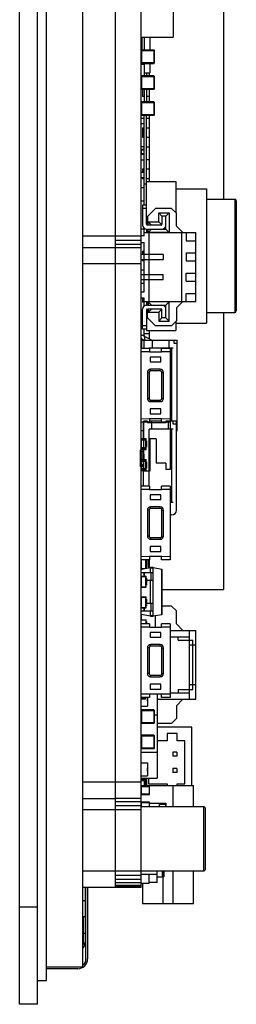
# Model space of a CAD drawing. Header units: inches. Extents: x -13 to 240, y -18 to 126.
# Tile 6 of 112: x 115 to 129, y 17 to 78. Entities that reach past the tile are written whole.
import ezdxf

# ---------------------------------------------------------------- set-up
doc = ezdxf.new("R2010")
doc.units = ezdxf.units.IN
doc.header["$LTSCALE"] = 1.21
doc.header["$MEASUREMENT"] = 0
doc.layers.get('0').update_dxf_attribs({"linetype": 'CONTINUOUS'})
doc.layers.add('6871XX149022_PATTE2_1', color=7, linetype='CONTINUOUS')
doc.layers.add('6871XX149022_PATTE_1', color=7, linetype='CONTINUOUS')

msp = doc.modelspace()

# ---------------------------------------------------------------- linework, layer by layer
at = {"color": 7, "linetype": 'Continuous'}
for p, q in [((115.381, 17.246), (115.381, 109.686)), ((116.481, 17.246), (116.481, 109.686)), ((117.031, 18.726), (117.031, 102.836)), ((119.281, 19.546), (119.281, 102.466)), ((121.281, 102.475), (121.281, 24.466)), ((122.881, 102.475), (122.881, 24.458)), ((127.981, 84.055), (127.981, 66.966)), ((124.881, 82.466), (124.881, 76.966)), ((122.881, 76.966), (124.881, 76.966)), ((122.931, 76.795), (122.881, 76.795)), ((122.912, 76.247), (122.912, 76.856)), ((122.931, 76.856), (122.912, 76.856)), ((122.912, 76.826), (122.931, 76.826)), ((122.931, 76.966), (122.931, 76.176)), ((123.081, 76.966), (123.081, 76.176)), ((123.431, 76.966), (123.431, 76.176)), ((122.931, 76.308), (122.881, 76.308)), ((122.931, 76.277), (122.881, 76.277)), ((122.897, 76.146), (122.897, 75.386)), ((122.897, 76.146), (123.717, 76.146)), ((122.912, 76.247), (122.931, 76.247)), ((122.927, 75.356), (122.927, 76.176)), ((123.687, 76.176), (122.927, 76.176)), ((123.687, 76.176), (123.687, 75.356)), ((123.717, 75.386), (123.717, 76.146)), ((123.081, 75.285), (122.882, 75.285)), ((123.717, 75.386), (122.897, 75.386)), ((122.927, 75.356), (123.687, 75.356)), ((123.081, 75.356), (123.081, 74.576)), ((123.431, 75.356), (123.431, 74.766)), ((122.882, 74.485), (122.897, 74.485)), ((122.897, 74.546), (122.897, 73.786)), ((122.897, 74.546), (123.717, 74.546)), ((122.927, 73.756), (122.927, 74.576)), ((123.687, 74.576), (122.927, 74.576)), ((123.081, 74.766), (123.431, 74.766)), ((123.231, 74.766), (123.231, 74.576)), ((123.381, 74.766), (123.381, 74.576)), ((123.687, 74.576), (123.687, 73.756)), ((123.717, 73.786), (123.717, 74.546)), ((123.717, 73.786), (122.897, 73.786)), ((122.927, 73.756), (123.687, 73.756)), ((122.981, 73.756), (122.981, 73.315)), ((123.081, 73.756), (123.081, 72.976)), ((123.231, 73.756), (123.231, 72.976)), ((123.381, 73.756), (123.381, 72.976)), ((122.927, 72.156), (122.927, 72.976)), ((123.687, 72.976), (122.927, 72.976)), ((123.081, 73.315), (122.981, 73.315)), ((123.381, 73.315), (123.231, 73.315)), ((123.687, 72.976), (123.687, 72.156)), ((122.897, 72.745), (122.882, 72.745)), ((122.897, 72.946), (122.897, 72.186)), ((122.897, 72.946), (123.717, 72.946)), ((123.717, 72.186), (123.717, 72.946)), ((122.881, 71.964), (123.081, 71.964)), ((123.717, 72.186), (122.897, 72.186)), ((122.927, 72.156), (123.687, 72.156)), ((123.081, 66.601), (123.081, 72.156)), ((123.231, 65.421), (123.231, 72.156)), ((123.376, 71.945), (123.231, 71.945)), ((123.381, 72.156), (123.381, 68.066)), ((122.881, 71.634), (123.081, 71.634)), ((122.981, 71.375), (122.981, 70.775)), ((122.981, 71.375), (123.081, 71.375)), ((123.231, 71.375), (123.381, 71.375)), ((123.081, 70.775), (122.981, 70.775)), ((123.381, 70.775), (123.231, 70.775)), ((122.881, 70.016), (123.081, 70.016)), ((123.081, 70.205), (122.882, 70.205)), ((122.912, 69.741), (122.912, 70.046)), ((123.081, 70.046), (122.912, 70.046)), ((123.231, 70.205), (123.376, 70.205)), ((123.081, 69.772), (122.881, 69.772)), ((122.882, 69.405), (123.081, 69.405)), ((122.912, 69.741), (123.081, 69.741)), ((123.376, 69.405), (123.231, 69.405)), ((122.981, 68.835), (122.981, 68.631)), ((122.981, 68.835), (123.081, 68.835)), ((123.231, 68.835), (123.381, 68.835)), ((122.881, 68.631), (123.081, 68.631)), ((122.881, 68.631), (123.081, 68.631)), ((122.881, 68.301), (123.081, 68.301)), ((122.981, 68.301), (122.981, 68.235)), ((123.081, 68.235), (122.981, 68.235)), ((123.381, 68.235), (123.231, 68.235)), ((123.081, 67.665), (122.882, 67.665)), ((123.081, 67.917), (123.231, 67.917)), ((123.231, 68.066), (125.031, 68.066)), ((125.031, 68.066), (125.031, 66.151)), ((125.031, 67.616), (126.931, 67.616)), ((126.931, 67.616), (126.931, 59.316)), ((126.931, 66.966), (128.681, 66.966)), ((128.681, 66.966), (128.681, 59.966)), ((122.882, 66.865), (123.081, 66.865)), ((122.981, 66.601), (122.981, 65.371)), ((123.231, 66.601), (122.981, 66.601)), ((123.231, 66.401), (122.981, 66.401)), ((123.281, 65.901), (123.781, 66.401)), ((124.781, 66.401), (123.781, 66.401)), ((124.781, 66.401), (125.081, 66.101)), ((128.781, 66.866), (128.781, 60.066)), ((123.281, 65.901), (123.281, 65.371)), ((123.981, 65.571), (123.981, 66.121)), ((124.181, 65.921), (123.981, 66.121)), ((123.981, 66.121), (124.631, 66.121)), ((124.181, 65.921), (124.181, 65.421)), ((124.431, 65.921), (124.181, 65.921)), ((124.431, 65.921), (124.631, 66.121)), ((124.431, 65.121), (124.431, 65.921)), ((124.631, 66.121), (124.631, 64.921)), ((125.081, 65.301), (125.081, 66.101)), ((123.081, 65.125), (122.882, 65.125)), ((123.081, 64.701), (123.081, 65.174)), ((123.231, 65.121), (123.231, 64.901)), ((123.231, 65.121), (123.281, 65.121)), ((123.281, 65.121), (123.281, 64.901)), ((123.331, 65.371), (123.331, 65.571)), ((123.531, 65.371), (123.331, 65.571)), ((123.331, 65.571), (123.981, 65.571)), ((124.131, 65.371), (123.331, 65.371)), ((123.531, 65.121), (123.331, 64.921)), ((123.331, 64.921), (123.331, 65.121)), ((123.331, 65.121), (124.431, 65.121)), ((124.167, 65.386), (123.981, 65.571)), ((124.431, 65.121), (124.631, 64.921)), ((125.081, 65.301), (125.481, 64.901)), ((122.881, 64.681), (119.281, 64.681)), ((123.081, 64.701), (122.881, 64.701)), ((123.081, 64.901), (126.281, 64.901)), ((124.631, 64.921), (123.331, 64.921)), ((123.381, 60.651), (123.381, 64.901)), ((125.381, 64.901), (125.381, 60.651)), ((125.681, 64.901), (125.681, 64.401)), ((126.281, 60.651), (126.281, 64.901)), ((122.881, 63.973), (119.281, 63.973)), ((122.881, 64.42), (121.281, 64.42)), ((122.881, 64.176), (121.281, 64.176)), ((122.881, 64.301), (123.081, 64.301)), ((123.081, 61.251), (123.081, 64.301)), ((125.681, 64.401), (126.281, 64.401)), ((124.256, 63.561), (122.881, 63.561)), ((122.881, 63.241), (124.256, 63.241)), ((122.981, 63.755), (122.981, 63.561)), ((122.981, 63.755), (123.081, 63.755)), ((122.981, 63.241), (122.981, 63.155)), ((124.256, 63.561), (124.256, 63.241)), ((125.681, 63.651), (125.681, 63.151)), ((125.681, 63.651), (126.281, 63.651)), ((122.881, 62.966), (119.281, 62.966)), ((123.081, 63.155), (122.981, 63.155)), ((125.681, 63.151), (126.281, 63.151)), ((122.881, 62.311), (124.256, 62.311)), ((123.081, 62.585), (122.882, 62.585)), ((124.256, 61.991), (124.256, 62.311)), ((125.681, 61.901), (125.681, 62.401)), ((125.681, 62.401), (126.281, 62.401)), ((124.256, 61.991), (122.881, 61.991)), ((122.882, 61.785), (123.081, 61.785)), ((125.681, 61.901), (126.281, 61.901)), ((122.881, 61.251), (123.081, 61.251)), ((123.081, 60.851), (122.881, 60.851)), ((122.981, 60.851), (122.981, 60.615)), ((123.081, 60.379), (123.081, 60.851)), ((125.681, 60.651), (125.681, 61.151)), ((125.681, 61.151), (126.281, 61.151)), ((123.081, 60.615), (122.981, 60.615)), ((123.081, 60.651), (126.281, 60.651)), ((123.231, 60.651), (123.231, 60.431)), ((123.231, 60.431), (123.281, 60.431)), ((123.281, 60.431), (123.281, 60.651)), ((123.331, 60.631), (123.331, 60.431)), ((123.531, 60.431), (123.331, 60.631)), ((124.631, 60.631), (123.331, 60.631)), ((123.331, 60.431), (124.431, 60.431)), ((124.431, 60.431), (124.631, 60.631)), ((124.431, 59.631), (124.431, 60.431)), ((124.631, 59.431), (124.631, 60.631)), ((125.081, 60.251), (125.481, 60.651)), ((125.081, 60.251), (125.081, 59.451)), ((122.981, 60.045), (122.882, 60.045)), ((122.981, 58.951), (122.981, 60.181)), ((123.231, 60.131), (123.231, 58.866)), ((123.281, 59.651), (123.281, 60.181)), ((123.281, 59.651), (123.781, 59.151)), ((123.531, 60.181), (123.331, 59.981)), ((123.331, 60.181), (123.331, 59.981)), ((124.131, 60.181), (123.331, 60.181)), ((123.331, 59.981), (123.981, 59.981)), ((124.167, 60.167), (123.981, 59.981)), ((123.981, 59.981), (123.981, 59.431)), ((124.181, 59.631), (123.981, 59.431)), ((124.181, 59.631), (124.181, 60.131)), ((124.431, 59.631), (124.181, 59.631)), ((124.431, 59.631), (124.631, 59.431)), ((126.931, 59.966), (128.681, 59.966)), ((127.981, 59.966), (127.981, 42.855)), ((122.882, 59.245), (122.981, 59.245)), ((123.231, 59.151), (122.981, 59.151)), ((124.781, 59.151), (123.781, 59.151)), ((123.981, 59.431), (124.631, 59.431)), ((124.781, 59.151), (125.081, 59.451)), ((125.031, 59.401), (125.031, 58.866)), ((125.031, 59.316), (126.931, 59.316)), ((122.981, 58.966), (122.881, 58.966)), ((122.881, 58.566), (122.988, 58.566)), ((123.231, 58.951), (122.981, 58.951)), ((123.081, 58.552), (123.081, 58.951)), ((123.081, 58.675), (123.381, 58.675)), ((123.086, 58.483), (123.124, 58.266)), ((123.508, 58.277), (123.137, 58.462)), ((123.231, 58.866), (125.031, 58.866)), ((123.381, 58.866), (123.381, 58.34)), ((122.931, 57.741), (122.931, 58.266)), ((122.931, 58.266), (125.131, 58.266)), ((122.937, 58.339), (123.026, 58.294)), ((123.081, 57.741), (123.081, 58.266)), ((123.581, 58.266), (123.581, 57.766)), ((124.631, 57.766), (124.631, 58.266)), ((124.931, 58.066), (124.931, 58.266)), ((125.131, 58.066), (124.931, 58.066)), ((125.131, 52.766), (125.131, 58.266)), ((123.409, 57.741), (122.881, 57.741)), ((123.409, 57.537), (122.881, 57.541)), ((123.381, 57.741), (123.381, 57.766)), ((124.881, 57.766), (123.381, 57.766)), ((123.409, 57.741), (123.409, 57.534)), ((123.409, 57.537), (124.154, 57.537)), ((123.456, 57.216), (123.456, 56.916)), ((124.106, 57.216), (123.456, 57.216)), ((124.106, 56.916), (124.106, 57.216)), ((124.154, 57.534), (124.154, 57.741)), ((124.681, 57.741), (124.154, 57.741)), ((124.681, 57.541), (124.154, 57.537)), ((124.681, 57.741), (124.681, 53.191)), ((124.781, 57.766), (124.781, 53.266)), ((123.456, 56.916), (124.106, 56.916)), ((123.281, 56.266), (123.281, 54.666)), ((123.381, 56.266), (123.281, 56.266)), ((123.381, 56.266), (123.381, 54.666)), ((123.481, 56.366), (123.481, 56.466)), ((124.081, 56.466), (123.481, 56.466)), ((124.081, 56.366), (123.481, 56.366)), ((124.081, 56.366), (124.081, 56.466)), ((124.181, 54.666), (124.181, 56.266)), ((124.181, 56.266), (124.281, 56.266)), ((124.281, 54.666), (124.281, 56.266)), ((123.381, 54.666), (123.281, 54.666)), ((123.481, 54.566), (123.481, 54.466)), ((123.481, 54.566), (124.081, 54.566)), ((123.481, 54.466), (124.081, 54.466)), ((124.081, 54.566), (124.081, 54.466)), ((124.181, 54.666), (124.281, 54.666)), ((123.456, 54.016), (123.456, 53.716)), ((124.106, 54.016), (123.456, 54.016)), ((123.456, 53.716), (124.106, 53.716)), ((124.106, 53.716), (124.106, 54.016)), ((123.409, 53.394), (122.881, 53.391)), ((123.409, 53.191), (122.881, 53.191)), ((123.031, 52.191), (123.031, 53.191)), ((123.409, 53.398), (123.409, 53.191)), ((124.154, 53.394), (123.409, 53.394)), ((123.458, 53.277), (123.409, 53.301)), ((124.154, 53.266), (123.409, 53.266)), ((123.531, 53.266), (123.531, 52.766)), ((124.154, 53.191), (124.154, 53.398)), ((124.681, 53.391), (124.154, 53.394)), ((124.681, 53.191), (124.154, 53.191)), ((124.581, 52.766), (124.581, 53.191)), ((125.081, 53.266), (124.681, 53.266)), ((124.881, 53.066), (124.881, 53.266)), ((125.081, 53.066), (124.881, 53.066)), ((125.081, 47.766), (125.081, 53.266)), ((123.031, 52.666), (122.881, 52.666)), ((123.381, 49.241), (123.381, 52.766)), ((124.881, 52.766), (123.381, 52.766)), ((124.781, 52.766), (124.781, 48.266)), ((122.881, 52.191), (123.206, 52.191)), ((123.186, 52.095), (122.881, 52.095)), ((122.906, 52.166), (122.906, 52.156)), ((122.906, 52.166), (123.181, 52.166)), ((122.912, 51.547), (122.912, 52.156)), ((123.156, 52.156), (122.912, 52.156)), ((122.912, 52.126), (123.186, 52.126)), ((123.156, 52.156), (123.156, 51.547)), ((123.181, 52.142), (123.181, 52.166)), ((123.206, 52.141), (123.182, 52.141)), ((123.186, 51.577), (123.186, 52.126)), ((123.186, 52.091), (123.206, 52.091)), ((123.189, 52.051), (123.186, 52.051)), ((123.186, 52.04), (123.189, 52.04)), ((123.189, 52.023), (123.186, 52.023)), ((123.189, 51.986), (123.186, 51.986)), ((123.189, 51.977), (123.186, 51.977)), ((123.189, 51.949), (123.186, 51.949)), ((123.186, 51.912), (123.189, 51.912)), ((123.186, 51.875), (123.189, 51.875)), ((123.189, 51.845), (123.186, 51.845)), ((123.189, 51.808), (123.186, 51.808)), ((123.189, 51.771), (123.186, 51.771)), ((123.186, 51.768), (123.189, 51.768)), ((123.189, 51.744), (123.186, 51.744)), ((123.186, 51.707), (123.189, 51.707)), ((123.189, 52.051), (123.189, 51.977)), ((123.189, 51.949), (123.189, 51.875)), ((123.189, 51.845), (123.189, 51.768)), ((123.189, 51.744), (123.189, 51.67)), ((123.206, 51.511), (123.206, 52.191)), ((123.206, 52.055), (123.216, 52.055)), ((123.206, 52.005), (123.216, 52.005)), ((123.206, 51.953), (123.216, 51.953)), ((123.206, 51.94), (123.216, 51.94)), ((123.206, 51.838), (123.216, 51.838)), ((123.206, 51.825), (123.216, 51.825)), ((123.206, 51.774), (123.216, 51.774)), ((123.206, 51.723), (123.216, 51.723)), ((123.206, 51.686), (123.216, 51.686)), ((123.216, 52.055), (123.216, 51.953)), ((123.216, 51.94), (123.216, 51.838)), ((123.216, 51.825), (123.216, 51.723)), ((123.216, 51.686), (123.216, 51.65)), ((123.186, 51.608), (122.881, 51.608)), ((123.186, 51.577), (122.881, 51.577)), ((122.881, 51.511), (123.206, 51.511)), ((123.031, 51.216), (122.881, 51.216)), ((122.881, 51.116), (123.081, 51.116)), ((122.906, 51.547), (122.906, 51.536)), ((122.906, 51.536), (123.181, 51.536)), ((122.912, 51.547), (123.156, 51.547)), ((123.031, 50.891), (123.031, 51.511)), ((123.081, 50.891), (123.081, 51.216)), ((123.181, 51.561), (123.181, 51.536)), ((123.206, 51.561), (123.182, 51.561)), ((123.186, 51.67), (123.189, 51.67)), ((123.186, 51.611), (123.206, 51.611)), ((123.206, 51.663), (123.216, 51.663)), ((123.206, 51.65), (123.216, 51.65)), ((123.081, 50.966), (122.881, 50.966)), ((122.881, 50.891), (123.206, 50.891)), ((122.881, 50.795), (123.186, 50.795)), ((122.906, 50.856), (122.906, 50.866)), ((122.906, 50.866), (123.181, 50.866)), ((122.912, 50.246), (122.912, 50.856)), ((123.156, 50.856), (122.912, 50.856)), ((122.912, 50.826), (123.186, 50.826)), ((123.156, 50.856), (123.156, 50.246)), ((123.181, 50.842), (123.181, 50.866)), ((123.206, 50.841), (123.182, 50.841)), ((123.186, 50.277), (123.186, 50.826)), ((123.206, 50.791), (123.186, 50.791)), ((123.189, 50.732), (123.186, 50.732)), ((123.189, 50.695), (123.186, 50.695)), ((123.186, 50.658), (123.189, 50.658)), ((123.189, 50.635), (123.186, 50.635)), ((123.189, 50.558), (123.186, 50.558)), ((123.189, 50.528), (123.186, 50.528)), ((123.189, 50.491), (123.186, 50.491)), ((123.189, 50.732), (123.189, 50.658)), ((123.189, 50.635), (123.189, 50.558)), ((123.189, 50.528), (123.189, 50.454)), ((123.206, 50.211), (123.206, 50.891)), ((123.206, 50.753), (123.216, 50.753)), ((123.206, 50.725), (123.216, 50.725)), ((123.206, 50.717), (123.216, 50.717)), ((123.206, 50.68), (123.216, 50.68)), ((123.206, 50.628), (123.216, 50.628)), ((123.206, 50.578), (123.216, 50.578)), ((123.206, 50.565), (123.216, 50.565)), ((123.206, 50.563), (123.216, 50.563)), ((123.206, 50.517), (123.216, 50.517)), ((123.216, 50.753), (123.216, 50.717)), ((123.216, 50.68), (123.216, 50.578)), ((123.216, 50.565), (123.216, 50.463)), ((123.186, 50.307), (122.881, 50.307)), ((123.186, 50.277), (122.881, 50.277)), ((122.881, 50.211), (123.206, 50.211)), ((122.906, 50.247), (122.906, 50.236)), ((122.906, 50.236), (123.181, 50.236)), ((122.912, 50.246), (123.156, 50.246)), ((123.031, 49.241), (123.031, 50.211)), ((123.181, 50.261), (123.181, 50.236)), ((123.206, 50.261), (123.182, 50.261)), ((123.186, 50.454), (123.189, 50.454)), ((123.189, 50.425), (123.186, 50.425)), ((123.186, 50.414), (123.189, 50.414)), ((123.189, 50.363), (123.186, 50.363)), ((123.189, 50.352), (123.186, 50.352)), ((123.206, 50.311), (123.186, 50.311)), ((123.189, 50.425), (123.189, 50.352)), ((123.206, 50.468), (123.216, 50.468)), ((123.206, 50.463), (123.216, 50.463)), ((123.206, 50.449), (123.216, 50.449)), ((123.206, 50.397), (123.216, 50.397)), ((123.206, 50.347), (123.216, 50.347)), ((123.216, 50.449), (123.216, 50.347)), ((123.409, 49.241), (122.881, 49.241)), ((123.409, 49.037), (122.881, 49.041)), ((123.409, 49.241), (123.409, 49.034)), ((123.409, 49.037), (124.154, 49.037)), ((123.456, 48.716), (123.456, 48.416)), ((124.106, 48.716), (123.456, 48.716)), ((124.106, 48.416), (124.106, 48.716)), ((124.154, 49.034), (124.154, 49.241)), ((124.681, 49.241), (124.154, 49.241)), ((124.681, 49.041), (124.154, 49.037)), ((124.681, 49.241), (124.681, 44.691)), ((123.456, 48.416), (124.106, 48.416)), ((124.681, 48.266), (124.881, 48.266)), ((123.281, 47.766), (123.281, 46.166)), ((123.381, 47.766), (123.281, 47.766)), ((123.381, 47.766), (123.381, 46.166)), ((123.481, 47.866), (123.481, 47.966)), ((124.081, 47.966), (123.481, 47.966)), ((124.081, 47.866), (123.481, 47.866)), ((124.081, 47.866), (124.081, 47.966)), ((124.181, 46.166), (124.181, 47.766)), ((124.181, 47.766), (124.281, 47.766)), ((124.281, 46.166), (124.281, 47.766)), ((124.781, 47.466), (124.681, 47.466)), ((123.381, 46.166), (123.281, 46.166)), ((123.481, 46.066), (123.481, 45.966)), ((123.481, 46.066), (124.081, 46.066)), ((123.481, 45.966), (124.081, 45.966)), ((124.081, 46.066), (124.081, 45.966)), ((124.181, 46.166), (124.281, 46.166)), ((123.456, 45.516), (123.456, 45.216)), ((124.106, 45.516), (123.456, 45.516)), ((123.456, 45.216), (124.106, 45.216)), ((124.106, 45.216), (124.106, 45.516)), ((123.409, 44.894), (122.881, 44.891)), ((123.409, 44.691), (122.881, 44.691)), ((122.906, 44.691), (122.906, 44.151)), ((123.181, 44.166), (123.181, 44.691)), ((123.206, 44.691), (123.206, 44.17)), ((123.206, 44.67), (123.216, 44.67)), ((123.206, 44.62), (123.216, 44.62)), ((123.206, 44.568), (123.216, 44.568)), ((123.206, 44.555), (123.216, 44.555)), ((123.206, 44.453), (123.216, 44.453)), ((123.206, 44.44), (123.216, 44.44)), ((123.206, 44.39), (123.216, 44.39)), ((123.216, 44.67), (123.216, 44.568)), ((123.216, 44.555), (123.216, 44.453)), ((123.216, 44.44), (123.216, 44.338)), ((123.231, 44.175), (123.231, 44.691)), ((123.331, 44.691), (123.331, 44.192)), ((123.381, 44.691), (123.381, 44.201)), ((123.409, 44.898), (123.409, 44.691)), ((124.154, 44.894), (123.409, 44.894)), ((124.154, 44.691), (124.154, 44.898)), ((124.681, 44.891), (124.154, 44.894)), ((124.681, 44.691), (124.154, 44.691)), ((122.881, 44.226), (122.906, 44.226)), ((122.881, 44.126), (122.957, 44.126)), ((122.881, 43.916), (123.646, 43.916)), ((122.898, 44.116), (123.466, 44.216)), ((123.466, 44.197), (122.898, 44.096)), ((122.898, 44.096), (122.898, 44.116)), ((122.898, 43.916), (122.898, 44.096)), ((122.906, 44.151), (123.099, 44.151)), ((123.061, 43.916), (123.061, 43.691)), ((123.079, 43.916), (123.079, 43.691)), ((123.181, 44.226), (123.206, 44.226)), ((123.206, 44.176), (123.181, 44.176)), ((123.206, 44.338), (123.216, 44.338)), ((123.206, 44.301), (123.216, 44.301)), ((123.206, 44.278), (123.216, 44.278)), ((123.206, 44.265), (123.216, 44.265)), ((123.216, 44.301), (123.216, 44.265)), ((123.646, 44.216), (123.466, 44.216)), ((123.466, 44.216), (123.466, 44.196)), ((123.466, 43.916), (123.466, 44.197)), ((123.466, 44.196), (123.646, 44.196)), ((123.491, 43.916), (123.491, 43.416)), ((123.646, 44.216), (124.165, 44.125)), ((123.646, 44.216), (123.646, 44.197)), ((124.165, 44.105), (123.646, 44.197)), ((123.646, 41.236), (123.646, 44.196)), ((124.165, 44.125), (124.165, 44.105)), ((124.165, 44.105), (124.165, 41.327)), ((124.165, 44.105), (124.181, 44.105)), ((124.181, 41.327), (124.181, 44.105)), ((122.881, 43.691), (123.206, 43.691)), ((122.881, 43.591), (122.906, 43.591)), ((122.906, 43.416), (122.881, 43.416)), ((122.898, 43.111), (122.898, 43.416)), ((122.906, 43.666), (122.906, 43.036)), ((122.906, 43.666), (123.181, 43.666)), ((123.181, 43.036), (123.181, 43.666)), ((123.206, 43.641), (123.181, 43.641)), ((123.181, 43.591), (123.206, 43.591)), ((123.206, 43.011), (123.206, 43.691)), ((123.206, 43.555), (123.216, 43.555)), ((123.206, 43.505), (123.216, 43.505)), ((123.206, 43.453), (123.216, 43.453)), ((123.206, 43.44), (123.216, 43.44)), ((123.206, 43.338), (123.216, 43.338)), ((123.206, 43.325), (123.216, 43.325)), ((123.206, 43.274), (123.216, 43.274)), ((123.206, 43.223), (123.216, 43.223)), ((123.206, 43.186), (123.216, 43.186)), ((123.216, 43.555), (123.216, 43.453)), ((123.216, 43.44), (123.216, 43.338)), ((123.646, 43.416), (123.216, 43.416)), ((123.216, 43.325), (123.216, 43.223)), ((123.216, 43.186), (123.216, 43.15)), ((123.466, 42.016), (123.466, 43.416)), ((122.881, 43.111), (122.906, 43.111)), ((122.881, 43.011), (123.206, 43.011)), ((122.898, 42.406), (122.898, 43.011)), ((122.906, 43.036), (123.181, 43.036)), ((123.181, 43.111), (123.206, 43.111)), ((123.206, 43.061), (123.181, 43.061)), ((123.206, 43.163), (123.216, 43.163)), ((123.206, 43.15), (123.216, 43.15)), ((124.181, 42.855), (127.981, 42.855)), ((122.881, 42.406), (123.206, 42.406)), ((122.881, 42.306), (122.906, 42.306)), ((122.906, 42.016), (122.881, 42.016)), ((122.898, 42.016), (122.898, 42.306)), ((122.906, 42.381), (122.906, 41.751)), ((122.906, 42.381), (123.181, 42.381)), ((123.181, 41.751), (123.181, 42.381)), ((123.206, 42.356), (123.181, 42.356)), ((123.181, 42.306), (123.206, 42.306)), ((123.206, 41.726), (123.206, 42.406)), ((123.206, 42.27), (123.216, 42.27)), ((123.206, 42.22), (123.216, 42.22)), ((123.206, 42.168), (123.216, 42.168)), ((123.206, 42.155), (123.216, 42.155)), ((123.206, 42.053), (123.216, 42.053)), ((123.206, 42.04), (123.216, 42.04)), ((123.206, 41.989), (123.216, 41.989)), ((123.216, 42.27), (123.216, 42.168)), ((123.216, 42.155), (123.216, 42.053)), ((123.216, 42.04), (123.216, 41.938)), ((123.216, 42.016), (123.646, 42.016)), ((123.491, 42.016), (123.491, 41.516)), ((122.881, 41.826), (122.906, 41.826)), ((122.881, 41.726), (123.206, 41.726)), ((123.646, 41.516), (122.881, 41.516)), ((122.898, 41.336), (122.898, 41.516)), ((122.906, 41.751), (123.181, 41.751)), ((123.061, 41.726), (123.061, 41.516)), ((123.079, 41.726), (123.079, 41.516)), ((123.181, 41.826), (123.206, 41.826)), ((123.206, 41.776), (123.181, 41.776)), ((123.206, 41.938), (123.216, 41.938)), ((123.206, 41.901), (123.216, 41.901)), ((123.206, 41.878), (123.216, 41.878)), ((123.206, 41.865), (123.216, 41.865)), ((123.216, 41.901), (123.216, 41.865)), ((123.466, 41.236), (123.466, 41.516)), ((124.781, 41.838), (124.181, 41.838)), ((125.081, 41.538), (124.781, 41.838)), ((125.081, 40.738), (125.081, 41.538)), ((122.881, 40.981), (123.206, 40.981)), ((123.409, 40.741), (122.881, 40.741)), ((122.898, 41.336), (123.466, 41.236)), ((122.898, 41.317), (122.898, 41.336)), ((123.466, 41.216), (122.898, 41.317)), ((122.901, 41.316), (122.901, 40.981)), ((123.206, 40.741), (123.206, 40.981)), ((123.206, 40.89), (123.216, 40.89)), ((123.206, 40.886), (123.216, 40.886)), ((123.216, 40.89), (123.216, 40.741)), ((123.409, 40.741), (123.409, 40.534)), ((123.646, 41.236), (123.466, 41.236)), ((123.466, 41.236), (123.466, 41.216)), ((123.466, 41.216), (123.646, 41.216)), ((123.646, 41.236), (124.165, 41.327)), ((124.165, 41.308), (123.646, 41.216)), ((123.646, 41.236), (123.646, 41.216)), ((123.781, 40.537), (123.781, 41.24)), ((124.154, 40.534), (124.154, 40.741)), ((124.681, 40.741), (124.154, 40.741)), ((124.181, 41.327), (124.165, 41.327)), ((124.165, 41.327), (124.165, 41.308)), ((124.681, 40.741), (124.681, 36.191)), ((123.409, 40.537), (122.881, 40.541)), ((123.409, 40.537), (124.154, 40.537)), ((123.456, 40.216), (123.456, 39.916)), ((124.106, 40.216), (123.456, 40.216)), ((124.106, 39.916), (124.106, 40.216)), ((124.681, 40.541), (124.154, 40.537)), ((124.681, 40.338), (126.281, 40.338)), ((125.481, 40.338), (125.081, 40.738)), ((125.881, 36.088), (125.881, 40.338)), ((126.281, 36.088), (126.281, 40.338)), ((123.456, 39.916), (124.106, 39.916)), ((124.681, 39.938), (125.881, 39.938)), ((125.181, 39.738), (125.181, 39.938)), ((125.181, 39.738), (126.081, 39.738)), ((126.081, 36.688), (126.081, 39.738)), ((123.281, 39.266), (123.281, 37.666)), ((123.381, 39.266), (123.281, 39.266)), ((123.381, 39.266), (123.381, 37.666)), ((123.481, 39.366), (123.481, 39.466)), ((124.081, 39.466), (123.481, 39.466)), ((124.081, 39.366), (123.481, 39.366)), ((124.081, 39.366), (124.081, 39.466)), ((124.181, 37.666), (124.181, 39.266)), ((124.181, 39.266), (124.281, 39.266)), ((124.281, 37.666), (124.281, 39.266)), ((125.881, 39.438), (126.281, 39.438)), ((123.381, 37.666), (123.281, 37.666)), ((123.481, 37.566), (123.481, 37.466)), ((123.481, 37.566), (124.081, 37.566)), ((123.481, 37.466), (124.081, 37.466)), ((124.081, 37.566), (124.081, 37.466)), ((124.181, 37.666), (124.281, 37.666)), ((123.456, 37.016), (123.456, 36.716)), ((124.106, 37.016), (123.456, 37.016)), ((123.456, 36.716), (124.106, 36.716)), ((124.106, 36.716), (124.106, 37.016)), ((124.681, 36.488), (125.881, 36.488)), ((125.181, 36.688), (125.181, 36.488)), ((125.181, 36.688), (126.081, 36.688)), ((125.881, 36.988), (126.281, 36.988)), ((123.409, 36.394), (122.881, 36.391)), ((123.409, 36.191), (122.881, 36.191)), ((123.186, 36.145), (122.881, 36.145)), ((122.912, 36.114), (122.912, 36.191)), ((122.912, 36.114), (123.156, 36.114)), ((123.156, 36.191), (123.156, 36.114)), ((123.186, 36.145), (123.186, 36.191)), ((123.281, 36.191), (123.281, 35.666)), ((123.282, 36.121), (123.281, 36.121)), ((123.282, 36.075), (123.281, 36.075)), ((123.282, 36.041), (123.281, 36.041)), ((123.281, 36.041), (123.282, 36.041)), ((123.282, 36.01), (123.281, 36.01)), ((123.282, 35.971), (123.281, 35.971)), ((123.282, 35.971), (123.282, 36.121)), ((123.409, 36.398), (123.409, 36.191)), ((124.154, 36.394), (123.409, 36.394)), ((123.881, 36.394), (123.881, 31.222)), ((123.881, 36.088), (126.281, 36.088)), ((124.154, 36.191), (124.154, 36.398)), ((124.681, 36.391), (124.154, 36.394)), ((124.681, 36.191), (124.154, 36.191)), ((125.481, 36.088), (125.081, 35.688)), ((122.881, 35.666), (123.281, 35.666)), ((122.897, 35.396), (122.897, 34.636)), ((122.897, 35.396), (123.717, 35.396)), ((122.927, 34.606), (122.927, 35.426)), ((123.687, 35.426), (122.927, 35.426)), ((123.687, 35.426), (123.687, 34.606)), ((123.717, 34.636), (123.717, 35.396)), ((125.081, 35.688), (125.081, 34.888)), ((122.897, 35.096), (122.882, 35.096)), ((123.881, 35.096), (123.717, 35.096)), ((125.081, 34.888), (124.781, 34.588)), ((123.717, 34.636), (122.897, 34.636)), ((122.927, 34.606), (123.687, 34.606)), ((124.781, 34.588), (123.881, 34.588)), ((126.031, 34.363), (123.881, 34.363)), ((126.031, 30.766), (126.031, 34.363)), ((122.897, 33.832), (122.897, 33.072)), ((122.897, 33.832), (123.717, 33.832)), ((122.927, 33.042), (122.927, 33.862)), ((123.687, 33.862), (122.927, 33.862)), ((123.687, 33.862), (123.687, 33.042)), ((123.717, 33.072), (123.717, 33.832)), ((124.511, 33.518), (123.881, 33.518)), ((124.511, 33.968), (124.511, 33.518)), ((125.127, 33.968), (124.511, 33.968)), ((125.127, 33.518), (125.127, 33.968)), ((125.593, 33.518), (125.127, 33.518)), ((125.593, 30.858), (125.593, 33.518)), ((123.717, 33.072), (122.897, 33.072)), ((122.927, 33.042), (123.687, 33.042)), ((123.881, 32.796), (122.882, 32.796)), ((124.856, 32.813), (124.856, 32.563)), ((125.106, 32.813), (124.856, 32.813)), ((125.106, 32.563), (124.856, 32.563)), ((125.106, 32.813), (125.106, 32.563)), ((122.881, 32.166), (123.281, 32.166)), ((123.281, 32.166), (123.281, 31.366)), ((123.282, 31.821), (123.281, 31.821)), ((123.282, 31.775), (123.281, 31.775)), ((123.281, 31.742), (123.282, 31.742)), ((123.282, 31.741), (123.281, 31.741)), ((123.282, 31.71), (123.281, 31.71)), ((123.282, 31.671), (123.281, 31.671)), ((123.282, 31.671), (123.282, 31.821)), ((124.856, 31.813), (124.856, 31.563)), ((125.106, 31.813), (124.856, 31.813)), ((125.106, 31.813), (125.106, 31.563)), ((122.881, 31.366), (123.281, 31.366)), ((122.881, 31.222), (123.881, 31.222)), ((122.881, 31.171), (123.206, 31.171)), ((122.881, 31.071), (122.906, 31.071)), ((122.881, 31.066), (123.101, 31.066)), ((122.906, 31.146), (122.906, 31.066)), ((122.906, 31.146), (123.181, 31.146)), ((123.101, 30.766), (123.101, 31.066)), ((123.181, 30.766), (123.181, 31.146)), ((123.206, 31.121), (123.181, 31.121)), ((123.181, 31.071), (123.206, 31.071)), ((123.206, 30.766), (123.206, 31.222)), ((123.206, 31.19), (123.216, 31.19)), ((123.206, 31.186), (123.216, 31.186)), ((123.206, 31.036), (123.216, 31.036)), ((123.206, 31.035), (123.216, 31.035)), ((123.216, 31.19), (123.216, 30.933)), ((123.341, 31.222), (123.341, 30.858)), ((125.106, 31.563), (124.856, 31.563)), ((122.881, 30.966), (119.281, 30.966)), ((122.881, 30.766), (126.131, 30.766)), ((122.897, 30.706), (122.897, 30.226)), ((122.897, 30.706), (123.417, 30.706)), ((122.917, 30.206), (122.917, 30.726)), ((123.397, 30.726), (122.917, 30.726)), ((123.206, 30.985), (123.216, 30.985)), ((123.206, 30.933), (123.216, 30.933)), ((123.206, 30.92), (123.216, 30.92)), ((123.206, 30.818), (123.216, 30.818)), ((123.206, 30.805), (123.216, 30.805)), ((123.216, 30.92), (123.216, 30.818)), ((123.216, 30.805), (123.216, 30.766)), ((123.341, 30.858), (124.511, 30.858)), ((123.397, 30.726), (123.397, 30.206)), ((123.417, 30.226), (123.417, 30.706)), ((124.511, 30.858), (124.511, 30.766)), ((124.851, 30.766), (124.851, 29.466)), ((125.127, 30.858), (125.593, 30.858)), ((125.127, 30.766), (125.127, 30.858)), ((126.131, 29.466), (126.131, 30.766)), ((119.281, 29.959), (121.281, 29.959)), ((122.881, 29.965), (121.281, 29.965)), ((123.417, 30.226), (122.897, 30.226)), ((122.917, 30.206), (123.397, 30.206)), ((122.881, 29.252), (119.281, 29.252)), ((122.881, 29.756), (121.281, 29.756)), ((122.881, 29.513), (121.281, 29.513)), ((122.881, 29.666), (122.897, 29.666)), ((122.897, 29.496), (122.881, 29.496)), ((122.881, 29.491), (122.897, 29.491)), ((122.881, 29.466), (126.781, 29.466)), ((122.897, 29.706), (122.897, 29.466)), ((122.897, 29.706), (123.417, 29.706)), ((122.917, 29.466), (122.917, 29.726)), ((123.397, 29.726), (122.917, 29.726)), ((123.397, 29.726), (123.397, 29.466)), ((123.417, 29.466), (123.417, 29.706)), ((123.417, 29.666), (124.421, 29.666)), ((124.411, 29.586), (124.031, 29.586)), ((124.031, 29.466), (124.031, 29.586)), ((124.411, 29.466), (124.411, 29.586)), ((124.421, 29.666), (124.421, 29.466)), ((126.781, 25.466), (126.781, 29.466)), ((126.881, 29.366), (126.781, 29.466)), ((126.881, 25.566), (126.881, 29.366)), ((126.881, 25.566), (126.781, 25.466)), ((126.781, 25.466), (119.281, 25.466)), ((122.881, 25.205), (121.281, 25.205)), ((122.881, 24.962), (121.281, 24.962)), ((123.881, 25.266), (122.881, 25.266)), ((123.381, 24.716), (123.381, 25.266)), ((123.881, 24.766), (123.881, 25.466)), ((123.881, 25.116), (124.301, 25.116)), ((124.206, 25.116), (124.206, 25.466)), ((124.231, 25.466), (124.231, 25.116)), ((124.231, 25.159), (124.301, 25.159)), ((124.251, 23.466), (124.251, 25.116)), ((124.301, 25.466), (124.301, 25.116)), ((124.851, 25.466), (124.851, 23.466)), ((126.131, 23.466), (126.131, 25.466)), ((122.881, 24.466), (119.281, 24.466)), ((119.431, 24.466), (119.431, 21.086)), ((119.481, 20.046), (119.481, 24.466)), ((119.581, 24.466), (119.581, 20.046)), ((122.881, 24.753), (121.281, 24.753)), ((122.881, 24.593), (121.281, 24.593)), ((122.881, 24.492), (121.281, 24.492)), ((123.381, 24.716), (122.881, 24.716)), ((122.971, 24.716), (122.971, 23.466)), ((123.881, 24.766), (123.381, 24.766)), ((116.481, 23.246), (115.381, 23.246)), ((119.431, 23.646), (119.281, 23.646)), ((122.971, 23.466), (126.131, 23.466)), ((119.431, 22.646), (119.281, 22.646)), ((119.331, 21.086), (119.331, 22.646)), ((119.331, 21.646), (119.431, 21.646)), ((119.281, 19.546), (117.031, 19.546)), ((118.981, 19.446), (117.031, 19.446)), ((116.481, 18.726), (117.031, 18.726)), ((116.481, 17.246), (115.381, 17.246))]:
    msp.add_line(p, q, dxfattribs=at)
for centre, radius, start, end in [((122.927, 76.146), 0.03, 90, 180), ((123.687, 76.146), 0.03, 0, 90), ((122.927, 75.386), 0.03, 180, 270), ((123.687, 75.386), 0.03, 270, 0), ((122.927, 74.546), 0.03, 90, 180), ((123.687, 74.546), 0.03, 0, 90), ((122.927, 73.786), 0.03, 180, 270), ((123.687, 73.786), 0.03, 270, 0), ((122.927, 72.946), 0.03, 90, 180), ((123.687, 72.946), 0.03, 0, 90), ((122.927, 72.186), 0.03, 180, 270), ((123.687, 72.186), 0.03, 270, 0), ((122.912, 69.772), 0.0305, 180, 270), ((128.681, 66.866), 0.1, 0, 90), ((123.231, 65.371), 0.25, 180, 270), ((123.281, 65.421), 0.05, 180, 270), ((124.131, 65.421), 0.05, 270, 0), ((124.181, 65.371), 0.25, 270, 0), ((123.231, 60.181), 0.25, 90, 180), ((124.181, 60.181), 0.25, 0, 90), ((123.281, 60.131), 0.05, 90, 180), ((124.131, 60.131), 0.05, 0, 90), ((128.681, 60.066), 0.1, 270, 0), ((122.981, 58.428), 0.1, 180, 243.43495), ((122.988, 58.466), 0.1, 10, 90), ((123.181, 58.552), 0.1, 180, 243.43495), ((122.981, 58.205), 0.1, 38.17271, 63.43495), ((123.552, 58.366), 0.1, 243.43495, 270), ((123.481, 56.266), 0.2, 90, 180), ((123.481, 56.266), 0.1, 90, 180), ((124.081, 56.266), 0.2, 0, 90), ((124.081, 56.266), 0.1, 0, 90), ((123.481, 54.666), 0.2, 180, 270), ((123.481, 54.666), 0.1, 180, 270), ((124.081, 54.666), 0.2, 270, 0), ((124.081, 54.666), 0.1, 270, 0), ((124.831, 52.766), 0.3, 326.93816, 0), ((123.156, 52.126), 0.0305, 0, 90), ((123.156, 51.577), 0.0305, 270, 0), ((122.912, 50.826), 0.0305, 90, 168.74999), ((123.156, 50.826), 0.0305, 0, 90), ((122.912, 50.277), 0.0305, 180, 270), ((123.156, 50.277), 0.0305, 270, 0), ((123.481, 47.766), 0.2, 90, 180), ((123.481, 47.766), 0.1, 90, 180), ((124.081, 47.766), 0.2, 0, 90), ((124.081, 47.766), 0.1, 0, 90), ((124.781, 47.766), 0.3, 270, 0), ((123.481, 46.166), 0.2, 180, 270), ((123.481, 46.166), 0.1, 180, 270), ((124.081, 46.166), 0.2, 270, 0), ((124.081, 46.166), 0.1, 270, 0), ((124.161, 44.105), 0.02, 0, 80), ((122.912, 41.344), 0.0305, 248.35577, 249.80555), ((124.161, 41.327), 0.02, 280, 0), ((123.481, 39.266), 0.2, 90, 180), ((123.481, 39.266), 0.1, 90, 180), ((124.081, 39.266), 0.2, 0, 90), ((124.081, 39.266), 0.1, 0, 90), ((123.481, 37.666), 0.2, 180, 270), ((123.481, 37.666), 0.1, 180, 270), ((124.081, 37.666), 0.2, 270, 0), ((124.081, 37.666), 0.1, 270, 0), ((122.912, 36.145), 0.0305, 180, 270), ((123.156, 36.145), 0.0305, 270, 360), ((122.927, 35.396), 0.03, 90, 180), ((123.687, 35.396), 0.03, 0, 90), ((122.927, 34.636), 0.03, 180, 270), ((123.687, 34.636), 0.03, 270, 0), ((122.927, 33.832), 0.03, 90, 180), ((123.687, 33.832), 0.03, 0, 90), ((122.927, 33.072), 0.03, 180, 270), ((123.687, 33.072), 0.03, 270, 0), ((122.917, 30.706), 0.02, 90, 180), ((123.397, 30.706), 0.02, 0, 90), ((122.917, 30.226), 0.02, 180, 270), ((123.397, 30.226), 0.02, 270, 0), ((122.917, 29.706), 0.02, 90, 180), ((123.397, 29.706), 0.02, 0, 90), ((118.831, 21.086), 0.6, 319.39627, 0), ((118.831, 21.086), 0.5, 337.28838, 0), ((118.981, 20.046), 0.6, 270, 0), ((118.981, 20.046), 0.5, 307.61574, 0)]:
    msp.add_arc(centre, radius, start, end, dxfattribs=at)
at = {"layer": '6871XX149022_PATTE2_1', "color": 6, "linetype": 'Continuous'}
for p, q in [((123.031, 53.266), (123.031, 51.468)), ((123.281, 53.266), (123.031, 53.266)), ((123.281, 53.266), (123.281, 53.166)), ((124.431, 53.166), (123.281, 53.166)), ((124.431, 53.266), (124.431, 53.166)), ((124.681, 53.266), (124.431, 53.266)), ((124.681, 53.266), (124.681, 50.266)), ((123.431, 52.166), (123.431, 50.166)), ((123.831, 52.166), (123.431, 52.166)), ((123.831, 52.166), (123.831, 50.666)), ((122.831, 51.466), (122.831, 50.466)), ((123.041, 51.466), (122.831, 51.466)), ((123.031, 51.366), (122.831, 51.366)), ((123.041, 51.468), (123.031, 51.468)), ((123.031, 51.466), (123.031, 50.466)), ((123.041, 50.466), (123.041, 51.466)), ((122.831, 50.566), (123.031, 50.566)), ((124.431, 50.666), (123.831, 50.666)), ((124.431, 50.666), (124.431, 50.266)), ((123.041, 50.466), (122.831, 50.466)), ((123.031, 50.464), (123.031, 50.166)), ((123.041, 50.464), (123.031, 50.464)), ((123.431, 50.166), (123.031, 50.166)), ((124.681, 50.266), (124.431, 50.266))]:
    msp.add_line(p, q, dxfattribs=at)
at = {"layer": '6871XX149022_PATTE_1', "color": 6, "linetype": 'Continuous'}
for p, q in [((123.031, 53.266), (123.031, 51.468)), ((123.281, 53.266), (123.031, 53.266)), ((123.281, 53.266), (123.281, 53.166)), ((124.431, 53.166), (123.281, 53.166)), ((124.431, 53.266), (124.431, 53.166)), ((124.681, 53.266), (124.431, 53.266)), ((124.681, 53.266), (124.681, 50.266)), ((123.431, 52.166), (123.431, 50.166)), ((123.831, 52.166), (123.431, 52.166)), ((123.831, 52.166), (123.831, 50.666)), ((122.831, 51.466), (122.831, 50.466)), ((123.041, 51.466), (122.831, 51.466)), ((122.831, 51.366), (123.031, 51.366)), ((123.041, 51.468), (123.031, 51.468)), ((123.031, 51.466), (123.031, 50.466)), ((123.041, 51.466), (123.041, 50.466)), ((123.031, 50.566), (122.831, 50.566)), ((124.431, 50.666), (123.831, 50.666)), ((124.431, 50.666), (124.431, 50.266)), ((123.041, 50.466), (122.831, 50.466)), ((123.031, 50.166), (123.031, 50.464)), ((123.031, 50.464), (123.041, 50.464)), ((123.431, 50.166), (123.031, 50.166)), ((124.681, 50.266), (124.431, 50.266))]:
    msp.add_line(p, q, dxfattribs=at)

doc.saveas('drawing.dxf')
